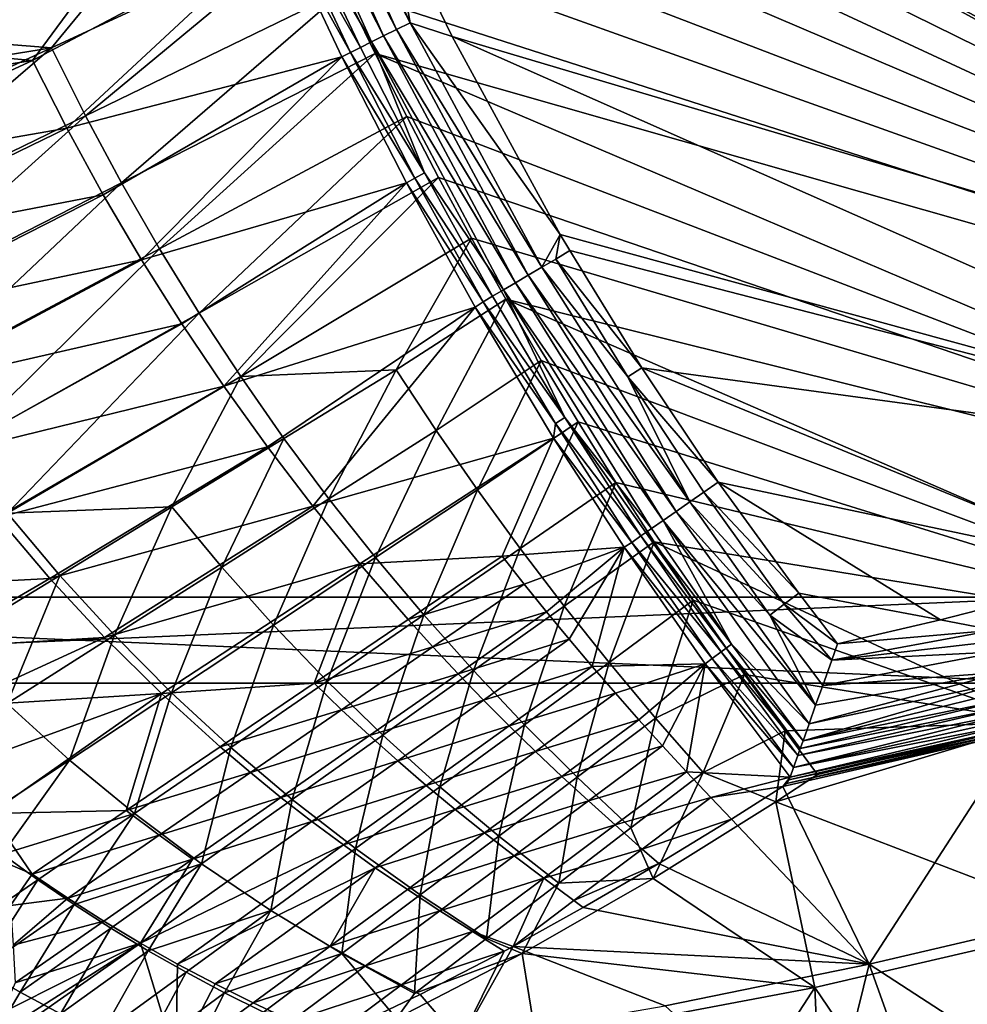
# Model space of a CAD drawing. Header units: metres. Extents: x 0 to 1501, y -1015 to 0.
# Tile 9 of 107: x 297 to 517, y -893 to -665. Entities that reach past the tile are written whole.
import ezdxf

# ---------------------------------------------------------------- set-up
doc = ezdxf.new("R2010")
doc.units = ezdxf.units.M

msp = doc.modelspace()

# ---------------------------------------------------------------- linework, layer by layer
at = {"layer": 'None'}
for points in [[(481.171814, -245.016495, -406), (542.608215, -218.322891, -406), (719.086121, -769.217773, -406)], [(328.518768, -550.732056, -406), (481.171814, -245.016495, -406), (719.086121, -769.217773, -406)], [(533.07843, -253.404587, -403), (490.425323, -272.33667, -403), (681.053406, -752.77417, -403)], [(490.425323, -272.33667, -403), (356.401245, -576.011963, -403), (681.053406, -752.77417, -403)], [(719.086121, -769.217773, -406), (334.068481, -566.412903, -406), (328.518768, -550.732056, -406)], [(340.072449, -582.551208, -406), (334.068481, -566.412903, -406), (719.086121, -769.217773, -406)], [(681.053406, -752.77417, -403), (356.401245, -576.011963, -403), (369.067413, -607.883789, -403)], [(352.068939, -612.611084, -406), (340.072449, -582.551208, -406), (719.086121, -769.217773, -406)], [(352.068939, -612.611084, -406), (226.27652, -664.989563, -204.799896), (276.673309, -605.598328, -305.692322)], [(384.13916, -666.811157, -400.975464), (357.399384, -607.78302, -401.014252), (354.324463, -609.054321, -399.50116)], [(357.399384, -607.78302, -401.014252), (387.289185, -665.240295, -402.094696), (360.623047, -606.450195, -402.112152)], [(387.289185, -665.240295, -402.094696), (357.399384, -607.78302, -401.014252), (384.13916, -666.811157, -400.975464)], [(387.289185, -665.240295, -402.094696), (382.527771, -638.411255, -403), (360.623047, -606.450195, -402.112152)], [(369.067413, -607.883789, -403), (382.527771, -638.411255, -403), (681.053406, -752.77417, -403)], [(351.442535, -610.245789, -397.594391), (381.137329, -668.308167, -399.43338), (354.324463, -609.054321, -399.50116)], [(351.442535, -610.245789, -397.594391), (361.795929, -641.381042, -395.30423), (378.327728, -669.709351, -397.490875)], [(351.442535, -610.245789, -397.594391), (378.327728, -669.709351, -397.490875), (381.137329, -668.308167, -399.43338)], [(354.324463, -609.054321, -399.50116), (381.137329, -668.308167, -399.43338), (384.13916, -666.811157, -400.975464)], [(303.916168, -671.051086, -305.693878), (226.27652, -664.989563, -204.799896), (352.068939, -612.611084, -406)], [(365.180939, -642.72583, -406), (303.916168, -671.051086, -305.693878), (352.068939, -612.611084, -406)], [(719.086121, -769.217773, -406), (365.180939, -642.72583, -406), (352.068939, -612.611084, -406)], [(344.361847, -613.173279, -389.820526), (217.156387, -649.62146, -195.101532), (224.017654, -667.227783, -195.101532)], [(299.54071, -674.005676, -292.652283), (344.361847, -613.173279, -389.820526), (224.017654, -667.227783, -195.101532)], [(357.432587, -643.367371, -389.770233), (344.361847, -613.173279, -389.820526), (299.54071, -674.005676, -292.652283)], [(387.289185, -665.240295, -402.094696), (397.098663, -668.424438, -403), (382.527771, -638.411255, -403)], [(382.527771, -638.411255, -403), (397.098663, -668.424438, -403), (681.053406, -752.77417, -403)], [(311.861237, -686.869141, -305.68454), (303.916168, -671.051086, -305.693878), (365.180939, -642.72583, -406)], [(372.060974, -657.571045, -406), (311.861237, -686.869141, -305.68454), (365.180939, -642.72583, -406)], [(357.432587, -643.367371, -389.770233), (373.448425, -672.142822, -392.523926), (359.457672, -642.445679, -392.692078)], [(359.457672, -642.445679, -392.692078), (375.751495, -670.994202, -395.176514), (361.795929, -641.381042, -395.30423)], [(359.457672, -642.445679, -392.692078), (373.448425, -672.142822, -392.523926), (375.751495, -670.994202, -395.176514)], [(361.795929, -641.381042, -395.30423), (375.751495, -670.994202, -395.176514), (378.327728, -669.709351, -397.490875)], [(372.060974, -657.571045, -406), (365.180939, -642.72583, -406), (719.086121, -769.217773, -406)], [(307.532349, -689.743835, -292.652283), (357.432587, -643.367371, -389.770233), (299.54071, -674.005676, -292.652283)], [(371.461823, -673.133484, -389.558502), (357.432587, -643.367371, -389.770233), (307.532349, -689.743835, -292.652283)], [(357.432587, -643.367371, -389.770233), (371.461823, -673.133484, -389.558502), (373.448425, -672.142822, -392.523926)], [(320.242065, -702.433899, -305.670898), (311.861237, -686.869141, -305.68454), (372.060974, -657.571045, -406)], [(379.194702, -672.357117, -406), (320.242065, -702.433899, -305.670898), (372.060974, -657.571045, -406)], [(379.194702, -672.357117, -406), (372.060974, -657.571045, -406), (719.086121, -769.217773, -406)], [(233.933868, -682.402283, -204.798431), (226.27652, -664.989563, -204.799896), (303.916168, -671.051086, -305.693878)], [(417.883026, -722.057434, -402.0224), (387.289185, -665.240295, -402.094696), (384.13916, -666.811157, -400.975464)], [(417.883026, -722.057434, -402.0224), (422.203125, -714.41864, -403), (387.289185, -665.240295, -402.094696)], [(422.203125, -714.41864, -403), (397.098663, -668.424438, -403), (387.289185, -665.240295, -402.094696)], [(224.017654, -667.227783, -195.101532), (231.604553, -684.543823, -195.101532), (299.54071, -674.005676, -292.652283)], [(381.137329, -668.308167, -399.43338), (414.74704, -723.911804, -400.814941), (384.13916, -666.811157, -400.975464)], [(384.13916, -666.811157, -400.975464), (414.74704, -723.911804, -400.814941), (417.883026, -722.057434, -402.0224)], [(378.327728, -669.709351, -397.490875), (375.751495, -670.994202, -395.176514), (390.650787, -700.144958, -394.935944)], [(378.327728, -669.709351, -397.490875), (411.770813, -725.671692, -399.153412), (381.137329, -668.308167, -399.43338)], [(390.650787, -700.144958, -394.935944), (409.001556, -727.309204, -397.064026), (378.327728, -669.709351, -397.490875)], [(409.001556, -727.309204, -397.064026), (411.770813, -725.671692, -399.153412), (378.327728, -669.709351, -397.490875)], [(381.137329, -668.308167, -399.43338), (411.770813, -725.671692, -399.153412), (414.74704, -723.911804, -400.814941)], [(681.053406, -752.77417, -403), (397.098663, -668.424438, -403), (628.328674, -770.826782, -403)], [(397.098663, -668.424438, -403), (422.203125, -714.41864, -403), (628.328674, -770.826782, -403)], [(233.933868, -682.402283, -204.798431), (303.916168, -671.051086, -305.693878), (242.272995, -699.507935, -204.792892)], [(303.916168, -671.051086, -305.693878), (251.280014, -716.269653, -204.782913), (242.272995, -699.507935, -204.792892)], [(251.280014, -716.269653, -204.782913), (303.916168, -671.051086, -305.693878), (311.861237, -686.869141, -305.68454)], [(329.05127, -717.727295, -305.65274), (320.242065, -702.433899, -305.670898), (379.194702, -672.357117, -406)], [(386.535706, -686.987732, -406), (329.05127, -717.727295, -305.65274), (379.194702, -672.357117, -406)], [(373.448425, -672.142822, -392.523926), (371.461823, -673.133484, -389.558502), (388.384796, -701.377563, -392.207672)], [(375.751495, -670.994202, -395.176514), (373.448425, -672.142822, -392.523926), (390.650787, -700.144958, -394.935944)], [(390.650787, -700.144958, -394.935944), (373.448425, -672.142822, -392.523926), (388.384796, -701.377563, -392.207672)], [(386.535706, -686.987732, -406), (379.194702, -672.357117, -406), (658.044983, -791.21698, -406)], [(379.194702, -672.357117, -406), (719.086121, -769.217773, -406), (658.044983, -791.21698, -406)], [(231.604553, -684.543823, -195.101532), (239.903915, -701.529968, -195.101532), (299.54071, -674.005676, -292.652283)], [(299.54071, -674.005676, -292.652283), (239.903915, -701.529968, -195.101532), (307.532349, -689.743835, -292.652283)], [(315.983887, -705.19873, -292.652283), (371.461823, -673.133484, -389.558502), (307.532349, -689.743835, -292.652283)], [(371.461823, -673.133484, -389.558502), (315.983887, -705.19873, -292.652283), (324.883148, -720.350525, -292.652283)], [(386.440582, -702.434998, -389.17395), (371.461823, -673.133484, -389.558502), (324.883148, -720.350525, -292.652283)], [(388.384796, -701.377563, -392.207672), (371.461823, -673.133484, -389.558502), (386.440582, -702.434998, -389.17395)], [(260.941101, -732.650513, -204.768143), (251.280014, -716.269653, -204.782913), (311.861237, -686.869141, -305.68454)], [(260.941101, -732.650513, -204.768143), (311.861237, -686.869141, -305.68454), (320.242065, -702.433899, -305.670898)], [(338.281342, -732.731079, -305.629791), (329.05127, -717.727295, -305.65274), (386.535706, -686.987732, -406)], [(393.928131, -701.174194, -406), (338.281342, -732.731079, -305.629791), (386.535706, -686.987732, -406)], [(658.044983, -791.21698, -406), (393.928131, -701.174194, -406), (386.535706, -686.987732, -406)], [(239.903915, -701.529968, -195.101532), (248.899948, -718.146973, -195.101532), (307.532349, -689.743835, -292.652283)], [(307.532349, -689.743835, -292.652283), (248.899948, -718.146973, -195.101532), (315.983887, -705.19873, -292.652283)], [(347.924866, -747.427185, -305.601837), (338.281342, -732.731079, -305.629791), (393.928131, -701.174194, -406)], [(401.564972, -715.302673, -406), (347.924866, -747.427185, -305.601837), (393.928131, -701.174194, -406)], [(388.384796, -701.377563, -392.207672), (386.440582, -702.434998, -389.17395), (404.257477, -730.114441, -391.740417)], [(406.483032, -728.798462, -394.580017), (390.650787, -700.144958, -394.935944), (388.384796, -701.377563, -392.207672)], [(404.257477, -730.114441, -391.740417), (406.483032, -728.798462, -394.580017), (388.384796, -701.377563, -392.207672)], [(390.650787, -700.144958, -394.935944), (406.483032, -728.798462, -394.580017), (409.001556, -727.309204, -397.064026)], [(401.564972, -715.302673, -406), (393.928131, -701.174194, -406), (658.044983, -791.21698, -406)], [(271.242432, -748.613708, -204.748199), (260.941101, -732.650513, -204.768143), (320.242065, -702.433899, -305.670898)], [(320.242065, -702.433899, -305.670898), (329.05127, -717.727295, -305.65274), (271.242432, -748.613708, -204.748199)], [(386.440582, -702.434998, -389.17395), (324.883148, -720.350525, -292.652283), (334.216766, -735.180298, -292.652283)], [(343.970093, -749.670227, -292.652283), (386.440582, -702.434998, -389.17395), (334.216766, -735.180298, -292.652283)], [(402.392731, -731.283325, -388.599091), (386.440582, -702.434998, -389.17395), (343.970093, -749.670227, -292.652283)], [(386.440582, -702.434998, -389.17395), (402.392731, -731.283325, -388.599091), (404.257477, -730.114441, -391.740417)], [(315.983887, -705.19873, -292.652283), (248.899948, -718.146973, -195.101532), (258.574066, -734.356445, -195.101532)], [(324.883148, -720.350525, -292.652283), (315.983887, -705.19873, -292.652283), (258.574066, -734.356445, -195.101532)], [(384.034698, -745.867004, -356.022339), (347.924866, -747.427185, -305.601837), (401.564972, -715.302673, -406)], [(409.506348, -729.472778, -406), (384.034698, -745.867004, -356.022339), (401.564972, -715.302673, -406)], [(409.506348, -729.472778, -406), (401.564972, -715.302673, -406), (658.044983, -791.21698, -406)], [(421.128143, -720.13855, -402.754303), (422.203125, -714.41864, -403), (417.883026, -722.057434, -402.0224)], [(424.421448, -718.191345, -403), (422.203125, -714.41864, -403), (421.128143, -720.13855, -402.754303)], [(628.328674, -770.826782, -403), (422.203125, -714.41864, -403), (424.421448, -718.191345, -403)], [(329.05127, -717.727295, -305.65274), (282.170135, -764.122375, -204.722733), (271.242432, -748.613708, -204.748199)], [(329.05127, -717.727295, -305.65274), (338.281342, -732.731079, -305.629791), (282.170135, -764.122375, -204.722733)], [(441.180847, -745.389282, -403), (424.421448, -718.191345, -403), (421.128143, -720.13855, -402.754303)], [(424.421448, -718.191345, -403), (441.180847, -745.389282, -403), (628.328674, -770.826782, -403)], [(324.883148, -720.350525, -292.652283), (258.574066, -734.356445, -195.101532), (268.904999, -750.12085, -195.101532)], [(334.216766, -735.180298, -292.652283), (324.883148, -720.350525, -292.652283), (268.904999, -750.12085, -195.101532)], [(437.876465, -747.533142, -402.739563), (421.128143, -720.13855, -402.754303), (417.883026, -722.057434, -402.0224)], [(441.180847, -745.389282, -403), (421.128143, -720.13855, -402.754303), (437.876465, -747.533142, -402.739563)], [(414.74704, -723.911804, -400.814941), (452.287445, -776.574219, -401.887024), (417.883026, -722.057434, -402.0224)], [(417.883026, -722.057434, -402.0224), (452.287445, -776.574219, -401.887024), (437.876465, -747.533142, -402.739563)], [(411.770813, -725.671692, -399.153412), (449.118958, -778.778809, -400.514557), (414.74704, -723.911804, -400.814941)], [(449.118958, -778.778809, -400.514557), (452.287445, -776.574219, -401.887024), (414.74704, -723.911804, -400.814941)], [(406.483032, -728.798462, -394.580017), (423.241119, -756.919922, -394.101196), (409.001556, -727.309204, -397.064026)], [(409.001556, -727.309204, -397.064026), (446.13504, -780.854919, -398.630585), (411.770813, -725.671692, -399.153412)], [(423.241119, -756.919922, -394.101196), (443.389648, -782.765137, -396.26889), (409.001556, -727.309204, -397.064026)], [(443.389648, -782.765137, -396.26889), (446.13504, -780.854919, -398.630585), (409.001556, -727.309204, -397.064026)], [(446.13504, -780.854919, -398.630585), (449.118958, -778.778809, -400.514557), (411.770813, -725.671692, -399.153412)], [(393.345764, -759.942383, -355.984833), (384.034698, -745.867004, -356.022339), (409.506348, -729.472778, -406)], [(417.760834, -743.682678, -406), (393.345764, -759.942383, -355.984833), (409.506348, -729.472778, -406)], [(423.241119, -756.919922, -394.101196), (406.483032, -728.798462, -394.580017), (404.257477, -730.114441, -391.740417)], [(417.760834, -743.682678, -406), (409.506348, -729.472778, -406), (596.305847, -810.727783, -406)], [(409.506348, -729.472778, -406), (658.044983, -791.21698, -406), (596.305847, -810.727783, -406)], [(354.127289, -763.803467, -292.652283), (402.392731, -731.283325, -388.599091), (343.970093, -749.670227, -292.652283)], [(402.392731, -731.283325, -388.599091), (354.127289, -763.803467, -292.652283), (364.671448, -777.564331, -292.652283)], [(420.63681, -761.74469, -387.743011), (402.392731, -731.283325, -388.599091), (364.671448, -777.564331, -292.652283)], [(404.257477, -730.114441, -391.740417), (402.392731, -731.283325, -388.599091), (421.061615, -758.317932, -391.112915)], [(402.392731, -731.283325, -388.599091), (420.63681, -761.74469, -387.743011), (421.061615, -758.317932, -391.112915)], [(421.061615, -758.317932, -391.112915), (423.241119, -756.919922, -394.101196), (404.257477, -730.114441, -391.740417)], [(338.281342, -732.731079, -305.629791), (293.710358, -779.139526, -204.691376), (282.170135, -764.122375, -204.722733)], [(338.281342, -732.731079, -305.629791), (347.924866, -747.427185, -305.601837), (293.710358, -779.139526, -204.691376)], [(268.904999, -750.12085, -195.101532), (279.868652, -765.403992, -195.101532), (334.216766, -735.180298, -292.652283)], [(279.868652, -765.403992, -195.101532), (343.970093, -749.670227, -292.652283), (334.216766, -735.180298, -292.652283)], [(402.958344, -773.782288, -355.94162), (393.345764, -759.942383, -355.984833), (417.760834, -743.682678, -406)], [(426.337372, -757.930542, -406), (402.958344, -773.782288, -355.94162), (417.760834, -743.682678, -406)], [(596.305847, -810.727783, -406), (426.337372, -757.930542, -406), (417.760834, -743.682678, -406)], [(458.932739, -771.950195, -403), (441.180847, -745.389282, -403), (437.876465, -747.533142, -402.739563)], [(441.180847, -745.389282, -403), (555.613464, -792.425903, -403), (628.328674, -770.826782, -403)], [(441.180847, -745.389282, -403), (458.932739, -771.950195, -403), (555.613464, -792.425903, -403)], [(347.924866, -747.427185, -305.601837), (331.91275, -777.717651, -255.112183), (293.710358, -779.139526, -204.691376)], [(357.974365, -761.797485, -305.568573), (331.91275, -777.717651, -255.112183), (347.924866, -747.427185, -305.601837)], [(384.034698, -745.867004, -356.022339), (357.974365, -761.797485, -305.568573), (347.924866, -747.427185, -305.601837)], [(368.421387, -775.824951, -305.529755), (357.974365, -761.797485, -305.568573), (384.034698, -745.867004, -356.022339)], [(393.345764, -759.942383, -355.984833), (368.421387, -775.824951, -305.529755), (384.034698, -745.867004, -356.022339)], [(452.287445, -776.574219, -401.887024), (455.582275, -774.281738, -402.720062), (437.876465, -747.533142, -402.739563)], [(437.876465, -747.533142, -402.739563), (455.582275, -774.281738, -402.720062), (458.932739, -771.950195, -403)], [(279.868652, -765.403992, -195.101532), (291.438324, -780.171265, -195.101532), (343.970093, -749.670227, -292.652283)], [(291.438324, -780.171265, -195.101532), (354.127289, -763.803467, -292.652283), (343.970093, -749.670227, -292.652283)], [(440.93222, -784.474976, -393.472351), (423.241119, -756.919922, -394.101196), (421.061615, -758.317932, -391.112915)], [(440.93222, -784.474976, -393.472351), (442.121918, -783.647156, -394.92215), (423.241119, -756.919922, -394.101196)], [(442.121918, -783.647156, -394.92215), (443.389648, -782.765137, -396.26889), (423.241119, -756.919922, -394.101196)], [(412.868256, -787.385681, -355.892303), (402.958344, -773.782288, -355.94162), (426.337372, -757.930542, -406)], [(435.138428, -772.045593, -406), (412.868256, -787.385681, -355.892303), (426.337372, -757.930542, -406)], [(421.061615, -758.317932, -391.112915), (420.63681, -761.74469, -387.743011), (438.809906, -785.951599, -390.291046)], [(438.809906, -785.951599, -390.291046), (440.93222, -784.474976, -393.472351), (421.061615, -758.317932, -391.112915)], [(435.138428, -772.045593, -406), (426.337372, -757.930542, -406), (596.305847, -810.727783, -406)], [(379.252289, -789.498962, -305.485077), (368.421387, -775.824951, -305.529755), (393.345764, -759.942383, -355.984833)], [(402.958344, -773.782288, -355.94162), (379.252289, -789.498962, -305.485077), (393.345764, -759.942383, -355.984833)], [(354.127289, -763.803467, -292.652283), (291.438324, -780.171265, -195.101532), (303.584778, -794.389954, -195.101532)], [(364.671448, -777.564331, -292.652283), (354.127289, -763.803467, -292.652283), (303.584778, -794.389954, -195.101532)], [(331.91275, -777.717651, -255.112183), (357.974365, -761.797485, -305.568573), (343.49646, -791.695129, -255.071091)], [(343.49646, -791.695129, -255.071091), (357.974365, -761.797485, -305.568573), (368.421387, -775.824951, -305.529755)], [(364.671448, -777.564331, -292.652283), (375.584473, -790.938293, -292.652283), (420.63681, -761.74469, -387.743011)], [(375.584473, -790.938293, -292.652283), (408.692596, -789.138367, -341.427673), (420.63681, -761.74469, -387.743011)], [(420.63681, -761.74469, -387.743011), (408.692596, -789.138367, -341.427673), (437.020325, -787.098755, -386.797882)], [(420.63681, -761.74469, -387.743011), (437.020325, -787.098755, -386.797882), (438.809906, -785.951599, -390.291046)], [(423.071259, -800.751282, -355.836395), (412.868256, -787.385681, -355.892303), (435.138428, -772.045593, -406)], [(444.021667, -785.810974, -406), (423.071259, -800.751282, -355.836395), (435.138428, -772.045593, -406)], [(444.021667, -785.810974, -406), (435.138428, -772.045593, -406), (596.305847, -810.727783, -406)], [(455.582275, -774.281738, -402.720062), (477.644165, -797.78186, -403), (458.932739, -771.950195, -403)], [(458.932739, -771.950195, -403), (510.572693, -803.949707, -403), (555.613464, -792.425903, -403)], [(458.932739, -771.950195, -403), (477.644165, -797.78186, -403), (510.572693, -803.949707, -403)], [(390.451965, -802.810669, -305.434174), (379.252289, -789.498962, -305.485077), (402.958344, -773.782288, -355.94162)], [(412.868256, -787.385681, -355.892303), (390.451965, -802.810669, -305.434174), (402.958344, -773.782288, -355.94162)], [(455.582275, -774.281738, -402.720062), (452.287445, -776.574219, -401.887024), (474.24353, -800.345886, -402.695038)], [(455.582275, -774.281738, -402.720062), (474.24353, -800.345886, -402.695038), (477.644165, -797.78186, -403)], [(331.91275, -777.717651, -255.112183), (305.849304, -793.628357, -204.653778), (293.710358, -779.139526, -204.691376)], [(303.584778, -794.389954, -195.101532), (316.276306, -808.029358, -195.101532), (364.671448, -777.564331, -292.652283)], [(305.849304, -793.628357, -204.653778), (331.91275, -777.717651, -255.112183), (318.569885, -807.553711, -204.609634)], [(316.276306, -808.029358, -195.101532), (375.584473, -790.938293, -292.652283), (364.671448, -777.564331, -292.652283)], [(331.91275, -777.717651, -255.112183), (343.49646, -791.695129, -255.071091), (318.569885, -807.553711, -204.609634)], [(355.546631, -805.200989, -255.023865), (343.49646, -791.695129, -255.071091), (368.421387, -775.824951, -305.529755)], [(379.252289, -789.498962, -305.485077), (355.546631, -805.200989, -255.023865), (368.421387, -775.824951, -305.529755)], [(452.287445, -776.574219, -401.887024), (449.118958, -778.778809, -400.514557), (470.904785, -802.863464, -401.788177)], [(452.287445, -776.574219, -401.887024), (470.904785, -802.863464, -401.788177), (474.24353, -800.345886, -402.695038)], [(293.710358, -779.139526, -204.691376), (305.849304, -793.628357, -204.653778), (279.783539, -809.530334, -154.193802)], [(481.551575, -823.794189, -400.110687), (449.118958, -778.778809, -400.514557), (446.13504, -780.854919, -398.630585)], [(449.118958, -778.778809, -400.514557), (481.551575, -823.794189, -400.110687), (470.904785, -802.863464, -401.788177)], [(303.584778, -794.389954, -195.101532), (291.438324, -780.171265, -195.101532), (269.719635, -796.120117, -151.167831)], [(461.97702, -809.595581, -395.692902), (446.13504, -780.854919, -398.630585), (443.389648, -782.765137, -396.26889)], [(480.013763, -828.118347, -397.893463), (446.13504, -780.854919, -398.630585), (461.97702, -809.595581, -395.692902)], [(480.013763, -828.118347, -397.893463), (481.551575, -823.794189, -400.110687), (446.13504, -780.854919, -398.630585)], [(459.560211, -811.41803, -392.673096), (440.93222, -784.474976, -393.472351), (438.809906, -785.951599, -390.291046)], [(460.72583, -810.539063, -394.237427), (442.121918, -783.647156, -394.92215), (440.93222, -784.474976, -393.472351)], [(459.560211, -811.41803, -392.673096), (460.72583, -810.539063, -394.237427), (440.93222, -784.474976, -393.472351)], [(461.97702, -809.595581, -395.692902), (443.389648, -782.765137, -396.26889), (442.121918, -783.647156, -394.92215)], [(460.72583, -810.539063, -394.237427), (461.97702, -809.595581, -395.692902), (442.121918, -783.647156, -394.92215)], [(433.56311, -813.878052, -355.773499), (423.071259, -800.751282, -355.836395), (444.021667, -785.810974, -406)], [(453.085236, -799.392639, -406), (433.56311, -813.878052, -355.773499), (444.021667, -785.810974, -406)], [(438.809906, -785.951599, -390.291046), (437.020325, -787.098755, -386.797882), (457.510193, -812.963806, -389.250214)], [(457.510193, -812.963806, -389.250214), (459.560211, -811.41803, -392.673096), (438.809906, -785.951599, -390.291046)], [(453.085236, -799.392639, -406), (444.021667, -785.810974, -406), (534.056763, -827.713196, -406)], [(444.021667, -785.810974, -406), (596.305847, -810.727783, -406), (534.056763, -827.713196, -406)], [(408.692596, -789.138367, -341.427673), (375.584473, -790.938293, -292.652283), (386.847382, -803.912109, -292.652283)], [(413.824554, -795.660767, -341.427673), (408.692596, -789.138367, -341.427673), (386.847382, -803.912109, -292.652283)], [(402.005249, -815.751221, -305.37674), (390.451965, -802.810669, -305.434174), (412.868256, -787.385681, -355.892303)], [(423.071259, -800.751282, -355.836395), (402.005249, -815.751221, -305.37674), (412.868256, -787.385681, -355.892303)], [(408.692596, -789.138367, -341.427673), (413.824554, -795.660767, -341.427673), (437.020325, -787.098755, -386.797882)], [(437.020325, -787.098755, -386.797882), (413.824554, -795.660767, -341.427673), (419.024109, -802.109924, -341.427673)], [(419.024109, -802.109924, -341.427673), (424.289856, -808.485046, -341.427673), (437.020325, -787.098755, -386.797882)], [(424.289856, -808.485046, -341.427673), (429.6203, -814.785522, -341.427673), (437.020325, -787.098755, -386.797882)], [(437.020325, -787.098755, -386.797882), (429.6203, -814.785522, -341.427673), (455.87207, -814.200684, -385.506104)], [(437.020325, -787.098755, -386.797882), (455.87207, -814.200684, -385.506104), (457.510193, -812.963806, -389.250214)], [(316.276306, -808.029358, -195.101532), (329.478973, -821.061157, -195.101532), (375.584473, -790.938293, -292.652283)], [(329.478973, -821.061157, -195.101532), (365.002167, -818.685791, -243.876907), (375.584473, -790.938293, -292.652283)], [(368.03714, -818.21875, -254.970352), (355.546631, -805.200989, -255.023865), (379.252289, -789.498962, -305.485077)], [(375.584473, -790.938293, -292.652283), (365.002167, -818.685791, -243.876907), (386.847382, -803.912109, -292.652283)], [(390.451965, -802.810669, -305.434174), (368.03714, -818.21875, -254.970352), (379.252289, -789.498962, -305.485077)], [(305.849304, -793.628357, -204.653778), (293.640778, -823.401428, -154.146057), (279.783539, -809.530334, -154.193802)], [(305.849304, -793.628357, -204.653778), (318.569885, -807.553711, -204.609634), (293.640778, -823.401428, -154.146057)], [(318.569885, -807.553711, -204.609634), (343.49646, -791.695129, -255.071091), (331.83963, -820.889038, -204.559006)], [(343.49646, -791.695129, -255.071091), (355.546631, -805.200989, -255.023865), (331.83963, -820.889038, -204.559006)], [(555.613464, -792.425903, -403), (510.572693, -803.949707, -403), (523.050781, -806.386047, -402.52005)], [(269.719635, -796.120117, -151.167831), (275.843658, -810.469421, -142.357117), (303.584778, -794.389954, -195.101532)], [(275.843658, -810.469421, -142.357117), (316.276306, -808.029358, -195.101532), (303.584778, -794.389954, -195.101532)], [(386.847382, -803.912109, -292.652283), (392.603851, -810.245117, -292.652283), (413.824554, -795.660767, -341.427673)], [(413.824554, -795.660767, -341.427673), (392.603851, -810.245117, -292.652283), (419.024109, -802.109924, -341.427673)], [(474.24353, -800.345886, -402.695038), (486.649261, -809.507324, -403), (477.644165, -797.78186, -403)], [(477.644165, -797.78186, -403), (486.649261, -809.507324, -403), (510.572693, -803.949707, -403)], [(444.3396, -826.764832, -355.703186), (433.56311, -813.878052, -355.773499), (453.085236, -799.392639, -406)], [(465.045532, -816.652161, -406), (444.3396, -826.764832, -355.703186), (453.085236, -799.392639, -406)], [(534.056763, -827.713196, -406), (465.045532, -816.652161, -406), (453.085236, -799.392639, -406)], [(470.904785, -802.863464, -401.788177), (485.283752, -813.327332, -402.803253), (474.24353, -800.345886, -402.695038)], [(485.283752, -813.327332, -402.803253), (486.649261, -809.507324, -403), (474.24353, -800.345886, -402.695038)], [(368.03714, -818.21875, -254.970352), (390.451965, -802.810669, -305.434174), (380.941803, -830.731934, -254.910431)], [(380.941803, -830.731934, -254.910431), (390.451965, -802.810669, -305.434174), (402.005249, -815.751221, -305.37674)], [(392.603851, -810.245117, -292.652283), (398.440277, -816.473694, -292.652283), (419.024109, -802.109924, -341.427673)], [(398.440277, -816.473694, -292.652283), (424.289856, -808.485046, -341.427673), (419.024109, -802.109924, -341.427673)], [(413.897034, -828.311707, -305.312439), (402.005249, -815.751221, -305.37674), (423.071259, -800.751282, -355.836395)], [(433.56311, -813.878052, -355.773499), (413.897034, -828.311707, -305.312439), (423.071259, -800.751282, -355.836395)], [(481.551575, -823.794189, -400.110687), (483.195313, -819.179565, -401.713379), (470.904785, -802.863464, -401.788177)], [(470.904785, -802.863464, -401.788177), (483.195313, -819.179565, -401.713379), (485.283752, -813.327332, -402.803253)], [(365.002167, -818.685791, -243.876907), (392.603851, -810.245117, -292.652283), (386.847382, -803.912109, -292.652283)], [(510.572693, -803.949707, -403), (486.649261, -809.507324, -403), (523.050781, -806.386047, -402.52005)], [(331.83963, -820.889038, -204.559006), (355.546631, -805.200989, -255.023865), (345.621307, -833.610352, -204.502029)], [(355.546631, -805.200989, -255.023865), (368.03714, -818.21875, -254.970352), (345.621307, -833.610352, -204.502029)], [(523.050781, -806.386047, -402.52005), (485.283752, -813.327332, -402.803253), (523.68158, -808.929077, -401.92572)], [(523.050781, -806.386047, -402.52005), (486.649261, -809.507324, -403), (485.283752, -813.327332, -402.803253)], [(275.843658, -810.469421, -142.357117), (281.291138, -824.091736, -132.17038), (316.276306, -808.029358, -195.101532)], [(281.291138, -824.091736, -132.17038), (329.478973, -821.061157, -195.101532), (316.276306, -808.029358, -195.101532)], [(318.569885, -807.553711, -204.609634), (308.129822, -836.563843, -154.091415), (293.640778, -823.401428, -154.146057)], [(331.83963, -820.889038, -204.559006), (308.129822, -836.563843, -154.091415), (318.569885, -807.553711, -204.609634)], [(424.289856, -808.485046, -341.427673), (398.440277, -816.473694, -292.652283), (404.354034, -822.596497, -292.652283)], [(429.6203, -814.785522, -341.427673), (424.289856, -808.485046, -341.427673), (404.354034, -822.596497, -292.652283)], [(478.621521, -832.038757, -395.107666), (461.97702, -809.595581, -395.692902), (460.72583, -810.539063, -394.237427)], [(478.621521, -832.038757, -395.107666), (480.013763, -828.118347, -397.893463), (461.97702, -809.595581, -395.692902)], [(523.68158, -808.929077, -401.92572), (485.283752, -813.327332, -402.803253), (524.29718, -811.410828, -401.100159)], [(365.002167, -818.685791, -243.876907), (371.383148, -824.829468, -243.876907), (392.603851, -810.245117, -292.652283)], [(371.383148, -824.829468, -243.876907), (398.440277, -816.473694, -292.652283), (392.603851, -810.245117, -292.652283)], [(477.406952, -835.463318, -391.80896), (459.560211, -811.41803, -392.673096), (457.510193, -812.963806, -389.250214)], [(477.989746, -833.819519, -393.517365), (460.72583, -810.539063, -394.237427), (459.560211, -811.41803, -392.673096)], [(477.406952, -835.463318, -391.80896), (477.989746, -833.819519, -393.517365), (459.560211, -811.41803, -392.673096)], [(477.989746, -833.819519, -393.517365), (478.621521, -832.038757, -395.107666), (460.72583, -810.539063, -394.237427)], [(524.29718, -811.410828, -401.100159), (483.195313, -819.179565, -401.713379), (525.461121, -816.103027, -398.780426)], [(524.29718, -811.410828, -401.100159), (485.283752, -813.327332, -402.803253), (483.195313, -819.179565, -401.713379)], [(426.112122, -840.483276, -305.240936), (413.897034, -828.311707, -305.312439), (433.56311, -813.878052, -355.773499)], [(444.3396, -826.764832, -355.703186), (426.112122, -840.483276, -305.240936), (433.56311, -813.878052, -355.773499)], [(429.6203, -814.785522, -341.427673), (435.013916, -821.010681, -341.427673), (455.87207, -814.200684, -385.506104)], [(455.87207, -814.200684, -385.506104), (435.013916, -821.010681, -341.427673), (440.469238, -827.15979, -341.427673)], [(455.87207, -814.200684, -385.506104), (440.469238, -827.15979, -341.427673), (445.984619, -833.232361, -341.427673)], [(445.984619, -833.232361, -341.427673), (451.552643, -839.247375, -341.427673), (455.87207, -814.200684, -385.506104)], [(451.552643, -839.247375, -341.427673), (475.626251, -840.491394, -383.986176), (455.87207, -814.200684, -385.506104)], [(457.510193, -812.963806, -389.250214), (455.87207, -814.200684, -385.506104), (476.407715, -838.283752, -388.104797)], [(455.87207, -814.200684, -385.506104), (475.626251, -840.491394, -383.986176), (476.407715, -838.283752, -388.104797)], [(476.407715, -838.283752, -388.104797), (477.406952, -835.463318, -391.80896), (457.510193, -812.963806, -389.250214)], [(371.383148, -824.829468, -243.876907), (377.856445, -830.837463, -243.876907), (398.440277, -816.473694, -292.652283)], [(398.440277, -816.473694, -292.652283), (377.856445, -830.837463, -243.876907), (404.354034, -822.596497, -292.652283)], [(380.941803, -830.731934, -254.910431), (402.005249, -815.751221, -305.37674), (394.234497, -842.72406, -254.843979)], [(402.005249, -815.751221, -305.37674), (413.897034, -828.311707, -305.312439), (394.234497, -842.72406, -254.843979)], [(429.6203, -814.785522, -341.427673), (404.354034, -822.596497, -292.652283), (410.342529, -828.612244, -292.652283)], [(435.013916, -821.010681, -341.427673), (429.6203, -814.785522, -341.427673), (410.342529, -828.612244, -292.652283)], [(525.461121, -816.103027, -398.780426), (480.013763, -828.118347, -397.893463), (526.000671, -818.278076, -397.307617)], [(481.551575, -823.794189, -400.110687), (480.013763, -828.118347, -397.893463), (525.461121, -816.103027, -398.780426)], [(525.461121, -816.103027, -398.780426), (483.195313, -819.179565, -401.713379), (481.551575, -823.794189, -400.110687)], [(329.478973, -821.061157, -195.101532), (343.156921, -833.459534, -195.101532), (365.002167, -818.685791, -243.876907)], [(343.156921, -833.459534, -195.101532), (371.383148, -824.829468, -243.876907), (365.002167, -818.685791, -243.876907)], [(345.621307, -833.610352, -204.502029), (368.03714, -818.21875, -254.970352), (359.877716, -845.693726, -204.438873)], [(359.877716, -845.693726, -204.438873), (368.03714, -818.21875, -254.970352), (380.941803, -830.731934, -254.910431)], [(455.384186, -839.433838, -355.626373), (444.3396, -826.764832, -355.703186), (465.045532, -816.652161, -406)], [(474.457794, -829.739319, -406), (455.384186, -839.433838, -355.626373), (465.045532, -816.652161, -406)], [(474.457794, -829.739319, -406), (465.045532, -816.652161, -406), (534.056763, -827.713196, -406)], [(478.621521, -832.038757, -395.107666), (526.506287, -820.316467, -395.641296), (526.000671, -818.278076, -397.307617)], [(526.000671, -818.278076, -397.307617), (480.013763, -828.118347, -397.893463), (478.621521, -832.038757, -395.107666)], [(281.291138, -824.091736, -132.17038), (285.967255, -836.935791, -120.715775), (329.478973, -821.061157, -195.101532)], [(285.967255, -836.935791, -120.715775), (289.777008, -848.951111, -108.101692), (329.478973, -821.061157, -195.101532)], [(289.777008, -848.951111, -108.101692), (321.311707, -848.233276, -146.326141), (329.478973, -821.061157, -195.101532)], [(323.202423, -848.986328, -154.03038), (308.129822, -836.563843, -154.091415), (331.83963, -820.889038, -204.559006)], [(321.311707, -848.233276, -146.326141), (343.156921, -833.459534, -195.101532), (329.478973, -821.061157, -195.101532)], [(345.621307, -833.610352, -204.502029), (323.202423, -848.986328, -154.03038), (331.83963, -820.889038, -204.559006)], [(410.342529, -828.612244, -292.652283), (416.403046, -834.519897, -292.652283), (435.013916, -821.010681, -341.427673)], [(435.013916, -821.010681, -341.427673), (416.403046, -834.519897, -292.652283), (440.469238, -827.15979, -341.427673)], [(526.973938, -822.201782, -393.793457), (526.506287, -820.316467, -395.641296), (478.621521, -832.038757, -395.107666)], [(293.640778, -823.401428, -154.146057), (308.129822, -836.563843, -154.091415), (284.41626, -852.226563, -103.621872)], [(404.354034, -822.596497, -292.652283), (377.856445, -830.837463, -243.876907), (384.418243, -836.707886, -243.876907)], [(410.342529, -828.612244, -292.652283), (404.354034, -822.596497, -292.652283), (384.418243, -836.707886, -243.876907)], [(527.400146, -823.920044, -391.779236), (526.973938, -822.201782, -393.793457), (477.989746, -833.819519, -393.517365)], [(477.989746, -833.819519, -393.517365), (526.973938, -822.201782, -393.793457), (478.621521, -832.038757, -395.107666)], [(343.156921, -833.459534, -195.101532), (350.162445, -839.413818, -195.101532), (371.383148, -824.829468, -243.876907)], [(350.162445, -839.413818, -195.101532), (377.856445, -830.837463, -243.876907), (371.383148, -824.829468, -243.876907)], [(528.115234, -826.802673, -387.314758), (527.781677, -825.458069, -389.61441), (476.407715, -838.283752, -388.104797)], [(476.407715, -838.283752, -388.104797), (527.781677, -825.458069, -389.61441), (477.406952, -835.463318, -391.80896)], [(527.781677, -825.458069, -389.61441), (527.400146, -823.920044, -391.779236), (477.406952, -835.463318, -391.80896)], [(477.406952, -835.463318, -391.80896), (527.400146, -823.920044, -391.779236), (477.989746, -833.819519, -393.517365)], [(440.469238, -827.15979, -341.427673), (416.403046, -834.519897, -292.652283), (422.532837, -840.318237, -292.652283)], [(440.469238, -827.15979, -341.427673), (422.532837, -840.318237, -292.652283), (445.984619, -833.232361, -341.427673)], [(438.612457, -852.310852, -305.163513), (426.112122, -840.483276, -305.240936), (444.3396, -826.764832, -355.703186)], [(455.384186, -839.433838, -355.626373), (438.612457, -852.310852, -305.163513), (444.3396, -826.764832, -355.703186)], [(481.987854, -839.911865, -406), (534.056763, -827.713196, -406), (472.331116, -846.230774, -376.380615)], [(534.056763, -827.713196, -406), (545.818115, -874.461914, -63), (472.331116, -846.230774, -376.380615)], [(481.987854, -839.911865, -406), (474.457794, -829.739319, -406), (534.056763, -827.713196, -406)], [(528.627197, -828.866638, -382.385681), (528.397705, -827.941528, -384.897552), (475.626251, -840.491394, -383.986176)], [(528.397705, -827.941528, -384.897552), (476.407715, -838.283752, -388.104797), (475.626251, -840.491394, -383.986176)], [(528.397705, -827.941528, -384.897552), (528.115234, -826.802673, -387.314758), (476.407715, -838.283752, -388.104797)], [(384.418243, -836.707886, -243.876907), (391.064758, -842.438965, -243.876907), (410.342529, -828.612244, -292.652283)], [(391.064758, -842.438965, -243.876907), (416.403046, -834.519897, -292.652283), (410.342529, -828.612244, -292.652283)], [(413.897034, -828.311707, -305.312439), (407.889069, -854.17865, -254.770828), (394.234497, -842.72406, -254.843979)], [(426.112122, -840.483276, -305.240936), (407.889069, -854.17865, -254.770828), (413.897034, -828.311707, -305.312439)], [(472.331116, -846.230774, -376.380615), (455.384186, -839.433838, -355.626373), (474.457794, -829.739319, -406)], [(481.987854, -839.911865, -406), (472.331116, -846.230774, -376.380615), (474.457794, -829.739319, -406)], [(474.745422, -842.009949, -379.803711), (473.960052, -842.677063, -377.175201), (528.947571, -830.042847, -377.175201)], [(528.947571, -830.042847, -377.175201), (473.960052, -842.677063, -377.175201), (493.996246, -883.963135, -60)], [(528.947571, -830.042847, -377.175201), (528.801941, -829.571106, -379.803467), (474.745422, -842.009949, -379.803711)], [(528.801941, -829.571106, -379.803467), (475.344574, -841.141968, -382.386505), (474.745422, -842.009949, -379.803711)], [(528.801941, -829.571106, -379.803467), (528.627197, -828.866638, -382.385681), (475.344574, -841.141968, -382.386505)], [(528.627197, -828.866638, -382.385681), (475.626251, -840.491394, -383.986176), (475.344574, -841.141968, -382.386505)], [(541.085449, -872.958313, -60), (528.947571, -830.042847, -377.175201), (493.996246, -883.963135, -60)], [(377.856445, -830.837463, -243.876907), (350.162445, -839.413818, -195.101532), (357.272583, -845.201233, -195.101532)], [(384.418243, -836.707886, -243.876907), (377.856445, -830.837463, -243.876907), (357.272583, -845.201233, -195.101532)], [(359.877716, -845.693726, -204.438873), (380.941803, -830.731934, -254.910431), (374.571655, -857.115234, -204.369675)], [(380.941803, -830.731934, -254.910431), (394.234497, -842.72406, -254.843979), (374.571655, -857.115234, -204.369675)], [(350.162445, -839.413818, -195.101532), (343.156921, -833.459534, -195.101532), (321.311707, -848.233276, -146.326141)], [(323.202423, -848.986328, -154.03038), (345.621307, -833.610352, -204.502029), (338.810242, -860.637512, -153.963455)], [(338.810242, -860.637512, -153.963455), (345.621307, -833.610352, -204.502029), (359.877716, -845.693726, -204.438873)], [(391.064758, -842.438965, -243.876907), (397.792145, -848.029053, -243.876907), (416.403046, -834.519897, -292.652283)], [(416.403046, -834.519897, -292.652283), (397.792145, -848.029053, -243.876907), (422.532837, -840.318237, -292.652283)], [(422.532837, -840.318237, -292.652283), (428.729187, -846.00647, -292.652283), (445.984619, -833.232361, -341.427673)], [(428.729187, -846.00647, -292.652283), (451.552643, -839.247375, -341.427673), (445.984619, -833.232361, -341.427673)], [(308.129822, -836.563843, -154.091415), (292.51947, -858.397888, -103.589874), (284.41626, -852.226563, -103.621872)], [(308.129822, -836.563843, -154.091415), (323.202423, -848.986328, -154.03038), (292.51947, -858.397888, -103.589874)], [(357.272583, -845.201233, -195.101532), (364.482452, -850.819275, -195.101532), (384.418243, -836.707886, -243.876907)], [(364.482452, -850.819275, -195.101532), (391.064758, -842.438965, -243.876907), (384.418243, -836.707886, -243.876907)], [(350.162445, -839.413818, -195.101532), (321.311707, -848.233276, -146.326141), (328.941742, -853.998169, -146.326141)], [(357.272583, -845.201233, -195.101532), (350.162445, -839.413818, -195.101532), (328.941742, -853.998169, -146.326141)], [(428.729187, -846.00647, -292.652283), (434.978699, -851.618774, -292.652283), (451.552643, -839.247375, -341.427673)], [(434.978699, -851.618774, -292.652283), (457.164154, -845.232849, -341.427673), (451.552643, -839.247375, -341.427673)], [(443.799103, -864.022644, -292.075317), (438.612457, -852.310852, -305.163513), (455.384186, -839.433838, -355.626373)], [(472.331116, -846.230774, -376.380615), (443.799103, -864.022644, -292.075317), (455.384186, -839.433838, -355.626373)], [(451.552643, -839.247375, -341.427673), (457.164154, -845.232849, -341.427673), (475.626251, -840.491394, -383.986176)], [(397.792145, -848.029053, -243.876907), (404.596466, -853.476624, -243.876907), (422.532837, -840.318237, -292.652283)], [(404.596466, -853.476624, -243.876907), (428.729187, -846.00647, -292.652283), (422.532837, -840.318237, -292.652283)], [(421.84552, -865.163574, -254.692932), (407.889069, -854.17865, -254.770828), (426.112122, -840.483276, -305.240936)], [(438.612457, -852.310852, -305.163513), (421.84552, -865.163574, -254.692932), (426.112122, -840.483276, -305.240936)], [(457.164154, -845.232849, -341.427673), (473.960052, -842.677063, -377.175201), (475.626251, -840.491394, -383.986176)], [(473.960052, -842.677063, -377.175201), (475.344574, -841.141968, -382.386505), (475.626251, -840.491394, -383.986176)], [(473.960052, -842.677063, -377.175201), (474.745422, -842.009949, -379.803711), (475.344574, -841.141968, -382.386505)], [(364.482452, -850.819275, -195.101532), (371.787018, -856.265686, -195.101532), (391.064758, -842.438965, -243.876907)], [(371.787018, -856.265686, -195.101532), (397.792145, -848.029053, -243.876907), (391.064758, -842.438965, -243.876907)], [(374.571655, -857.115234, -204.369675), (394.234497, -842.72406, -254.843979), (389.665863, -867.85083, -204.294601)], [(394.234497, -842.72406, -254.843979), (407.889069, -854.17865, -254.770828), (389.665863, -867.85083, -204.294601)], [(461.972015, -850.289856, -341.450928), (473.960052, -842.677063, -377.175201), (457.164154, -845.232849, -341.427673)], [(493.996246, -883.963135, -60), (473.960052, -842.677063, -377.175201), (461.972015, -850.289856, -341.450928)], [(328.941742, -853.998169, -146.326141), (336.688751, -859.565002, -146.326141), (357.272583, -845.201233, -195.101532)], [(336.688751, -859.565002, -146.326141), (364.482452, -850.819275, -195.101532), (357.272583, -845.201233, -195.101532)], [(354.904999, -871.486145, -153.891129), (338.810242, -860.637512, -153.963455), (359.877716, -845.693726, -204.438873)], [(374.571655, -857.115234, -204.369675), (354.904999, -871.486145, -153.891129), (359.877716, -845.693726, -204.438873)], [(404.596466, -853.476624, -243.876907), (411.473724, -858.780579, -243.876907), (428.729187, -846.00647, -292.652283)], [(411.473724, -858.780579, -243.876907), (434.978699, -851.618774, -292.652283), (428.729187, -846.00647, -292.652283)], [(434.978699, -851.618774, -292.652283), (441.265076, -857.205566, -292.652283), (457.164154, -845.232849, -341.427673)], [(441.265076, -857.205566, -292.652283), (461.972015, -850.289856, -341.450928), (457.164154, -845.232849, -341.427673)], [(481.331787, -889.344055, -63), (443.799103, -864.022644, -292.075317), (472.331116, -846.230774, -376.380615)], [(472.331116, -846.230774, -376.380615), (545.818115, -874.461914, -63), (481.331787, -889.344055, -63)], [(299.466461, -863.007019, -97.550766), (321.311707, -848.233276, -146.326141), (289.777008, -848.951111, -108.101692)], [(328.941742, -853.998169, -146.326141), (321.311707, -848.233276, -146.326141), (299.466461, -863.007019, -97.550766)], [(371.787018, -856.265686, -195.101532), (379.181244, -861.538269, -195.101532), (397.792145, -848.029053, -243.876907)], [(379.181244, -861.538269, -195.101532), (404.596466, -853.476624, -243.876907), (397.792145, -848.029053, -243.876907)], [(292.625488, -860.087463, -94.436539), (299.466461, -863.007019, -97.550766), (289.777008, -848.951111, -108.101692)], [(323.202423, -848.986328, -154.03038), (300.779053, -864.3479, -103.556389), (292.51947, -858.397888, -103.589874)], [(300.779053, -864.3479, -103.556389), (323.202423, -848.986328, -154.03038), (309.187531, -870.071777, -103.521523)], [(309.187531, -870.071777, -103.521523), (323.202423, -848.986328, -154.03038), (338.810242, -860.637512, -153.963455)], [(336.688751, -859.565002, -146.326141), (324.61084, -879.042114, -97.550766), (364.482452, -850.819275, -195.101532)], [(324.61084, -879.042114, -97.550766), (371.787018, -856.265686, -195.101532), (364.482452, -850.819275, -195.101532)], [(441.265076, -857.205566, -292.652283), (445.112305, -860.599182, -292.671967), (461.972015, -850.289856, -341.450928)], [(461.972015, -850.289856, -341.450928), (445.112305, -860.599182, -292.671967), (493.996246, -883.963135, -60)], [(411.473724, -858.780579, -243.876907), (418.404755, -863.990234, -243.876907), (434.978699, -851.618774, -292.652283)], [(418.404755, -863.990234, -243.876907), (441.265076, -857.205566, -292.652283), (434.978699, -851.618774, -292.652283)], [(438.612457, -852.310852, -305.163513), (443.799103, -864.022644, -292.075317), (421.84552, -865.163574, -254.692932)], [(299.466461, -863.007019, -97.550766), (307.721039, -868.58252, -97.550766), (328.941742, -853.998169, -146.326141)], [(307.721039, -868.58252, -97.550766), (336.688751, -859.565002, -146.326141), (328.941742, -853.998169, -146.326141)], [(379.181244, -861.538269, -195.101532), (386.660095, -866.635071, -195.101532), (404.596466, -853.476624, -243.876907)], [(386.660095, -866.635071, -195.101532), (411.473724, -858.780579, -243.876907), (404.596466, -853.476624, -243.876907)], [(407.889069, -854.17865, -254.770828), (405.078339, -877.992065, -204.216309), (389.665863, -867.85083, -204.294601)], [(407.889069, -854.17865, -254.770828), (421.84552, -865.163574, -254.692932), (405.078339, -877.992065, -204.216309)], [(324.61084, -879.042114, -97.550766), (333.231476, -883.919128, -97.550766), (371.787018, -856.265686, -195.101532)], [(333.231476, -883.919128, -97.550766), (379.181244, -861.538269, -195.101532), (371.787018, -856.265686, -195.101532)], [(371.438385, -881.500854, -153.813919), (354.904999, -871.486145, -153.891129), (374.571655, -857.115234, -204.369675)], [(389.665863, -867.85083, -204.294601), (371.438385, -881.500854, -153.813919), (374.571655, -857.115234, -204.369675)], [(418.404755, -863.990234, -243.876907), (425.365997, -869.178345, -243.876907), (441.265076, -857.205566, -292.652283)], [(425.365997, -869.178345, -243.876907), (445.112305, -860.599182, -292.671967), (441.265076, -857.205566, -292.652283)], [(292.51947, -858.397888, -103.589874), (300.779053, -864.3479, -103.556389), (278.350128, -879.696594, -53.080967)], [(307.721039, -868.58252, -97.550766), (316.104919, -873.928772, -97.550766), (336.688751, -859.565002, -146.326141)], [(316.104919, -873.928772, -97.550766), (324.61084, -879.042114, -97.550766), (336.688751, -859.565002, -146.326141)], [(386.660095, -866.635071, -195.101532), (394.218262, -871.554688, -195.101532), (411.473724, -858.780579, -243.876907)], [(394.218262, -871.554688, -195.101532), (418.404755, -863.990234, -243.876907), (411.473724, -858.780579, -243.876907)], [(292.625488, -860.087463, -94.436539), (294.417755, -870.294678, -79.829597), (299.466461, -863.007019, -97.550766)], [(317.737518, -875.564758, -103.485374), (309.187531, -870.071777, -103.521523), (338.810242, -860.637512, -153.963455)], [(326.42157, -880.821899, -103.448074), (317.737518, -875.564758, -103.485374), (338.810242, -860.637512, -153.963455)], [(338.810242, -860.637512, -153.963455), (354.904999, -871.486145, -153.891129), (326.42157, -880.821899, -103.448074)], [(333.231476, -883.919128, -97.550766), (341.959473, -888.556702, -97.550766), (379.181244, -861.538269, -195.101532)], [(341.959473, -888.556702, -97.550766), (368.723724, -879.793518, -146.326141), (379.181244, -861.538269, -195.101532)], [(379.181244, -861.538269, -195.101532), (368.723724, -879.793518, -146.326141), (386.660095, -866.635071, -195.101532)], [(427.553253, -870.821472, -243.888077), (445.112305, -860.599182, -292.671967), (425.365997, -869.178345, -243.876907)], [(445.112305, -860.599182, -292.671967), (427.553253, -870.821472, -243.888077), (493.996246, -883.963135, -60)], [(278.350128, -879.696594, -53.080967), (300.779053, -864.3479, -103.556389), (287.426514, -885.219421, -53.043911)], [(287.426514, -885.219421, -53.043911), (300.779053, -864.3479, -103.556389), (309.187531, -870.071777, -103.521523)], [(294.417755, -870.294678, -79.829597), (307.721039, -868.58252, -97.550766), (299.466461, -863.007019, -97.550766)], [(401.830811, -876.361633, -195.101532), (418.404755, -863.990234, -243.876907), (394.218262, -871.554688, -195.101532)], [(401.830811, -876.361633, -195.101532), (411.231476, -879.8349, -200.565277), (418.404755, -863.990234, -243.876907)], [(411.231476, -879.8349, -200.565277), (425.365997, -869.178345, -243.876907), (418.404755, -863.990234, -243.876907)], [(443.799103, -864.022644, -292.075317), (413.356323, -881.447937, -208.365387), (421.84552, -865.163574, -254.692932)], [(413.356323, -881.447937, -208.365387), (443.799103, -864.022644, -292.075317), (481.331787, -889.344055, -63)], [(368.723724, -879.793518, -146.326141), (394.218262, -871.554688, -195.101532), (386.660095, -866.635071, -195.101532)], [(421.84552, -865.163574, -254.692932), (413.356323, -881.447937, -208.365387), (405.078339, -877.992065, -204.216309)], [(294.417755, -870.294678, -79.829597), (295.060822, -879.543823, -64.444405), (307.721039, -868.58252, -97.550766)], [(295.060822, -879.543823, -64.444405), (316.104919, -873.928772, -97.550766), (307.721039, -868.58252, -97.550766)], [(388.306488, -890.797302, -153.735382), (371.438385, -881.500854, -153.813919), (389.665863, -867.85083, -204.294601)], [(405.078339, -877.992065, -204.216309), (388.306488, -890.797302, -153.735382), (389.665863, -867.85083, -204.294601)], [(411.231476, -879.8349, -200.565277), (427.553253, -870.821472, -243.888077), (425.365997, -869.178345, -243.876907)], [(287.426514, -885.219421, -53.043911), (309.187531, -870.071777, -103.521523), (296.658112, -890.477112, -53.005737)], [(309.187531, -870.071777, -103.521523), (317.737518, -875.564758, -103.485374), (296.658112, -890.477112, -53.005737)], [(354.904999, -871.486145, -153.891129), (335.232269, -885.83844, -103.409721), (326.42157, -880.821899, -103.448074)], [(344.162231, -890.609619, -103.37043), (335.232269, -885.83844, -103.409721), (354.904999, -871.486145, -153.891129)], [(354.904999, -871.486145, -153.891129), (371.438385, -881.500854, -153.813919), (344.162231, -890.609619, -103.37043)], [(493.996246, -883.963135, -60), (427.553253, -870.821472, -243.888077), (411.231476, -879.8349, -200.565277)], [(394.218262, -871.554688, -195.101532), (368.723724, -879.793518, -146.326141), (376.96283, -884.328796, -146.326141)], [(401.830811, -876.361633, -195.101532), (394.218262, -871.554688, -195.101532), (376.96283, -884.328796, -146.326141)], [(493.996246, -883.963135, -60), (563.444092, -928.996948, -60), (541.085449, -872.958313, -60)], [(316.104919, -873.928772, -97.550766), (295.060822, -879.543823, -64.444405), (295.521057, -888.292542, -48.775383)], [(316.104919, -873.928772, -97.550766), (295.521057, -888.292542, -48.775383), (324.61084, -879.042114, -97.550766)], [(296.658112, -890.477112, -53.005737), (317.737518, -875.564758, -103.485374), (306.036133, -895.463928, -52.96661)], [(306.036133, -895.463928, -52.96661), (317.737518, -875.564758, -103.485374), (326.42157, -880.821899, -103.448074)], [(481.331787, -889.344055, -63), (545.818115, -874.461914, -63), (509.45929, -930.829407, -63)], [(545.818115, -874.461914, -63), (562.839783, -931.172668, -63), (509.45929, -930.829407, -63)], [(376.96283, -884.328796, -146.326141), (385.256866, -888.733093, -146.326141), (401.830811, -876.361633, -195.101532)], [(385.256866, -888.733093, -146.326141), (409.127441, -880.961853, -195.130005), (401.830811, -876.361633, -195.101532)], [(413.356323, -881.447937, -208.365387), (388.306488, -890.797302, -153.735382), (405.078339, -877.992065, -204.216309)], [(409.127441, -880.961853, -195.130005), (411.231476, -879.8349, -200.565277), (401.830811, -876.361633, -195.101532)], [(284.462341, -907.139709), (332.850952, -906.110413, -48.775383), (324.61084, -879.042114, -97.550766)], [(324.61084, -879.042114, -97.550766), (289.206573, -901.595825, -16.110485), (284.462341, -907.139709)], [(292.540009, -895.184631, -32.336151), (289.206573, -901.595825, -16.110485), (324.61084, -879.042114, -97.550766)], [(295.521057, -888.292542, -48.775383), (292.540009, -895.184631, -32.336151), (324.61084, -879.042114, -97.550766)], [(332.850952, -906.110413, -48.775383), (333.231476, -883.919128, -97.550766), (324.61084, -879.042114, -97.550766)], [(368.723724, -879.793518, -146.326141), (341.959473, -888.556702, -97.550766), (350.787354, -892.951965, -97.550766)], [(376.96283, -884.328796, -146.326141), (368.723724, -879.793518, -146.326141), (350.787354, -892.951965, -97.550766)], [(409.127441, -880.961853, -195.130005), (398.962524, -901.868958, -60), (411.231476, -879.8349, -200.565277)], [(398.962524, -901.868958, -60), (446.608765, -893.602661, -60), (411.231476, -879.8349, -200.565277)], [(411.231476, -879.8349, -200.565277), (446.608765, -893.602661, -60), (493.996246, -883.963135, -60)], [(315.551758, -900.174194, -52.926693), (306.036133, -895.463928, -52.96661), (326.42157, -880.821899, -103.448074)], [(326.42157, -880.821899, -103.448074), (335.232269, -885.83844, -103.409721), (315.551758, -900.174194, -52.926693)], [(371.438385, -881.500854, -153.813919), (353.20401, -895.130554, -103.330307), (344.162231, -890.609619, -103.37043)], [(371.438385, -881.500854, -153.813919), (384.12558, -896.550049, -135.067856), (353.20401, -895.130554, -103.330307)], [(384.12558, -896.550049, -135.067856), (371.438385, -881.500854, -153.813919), (388.306488, -890.797302, -153.735382)], [(413.356323, -881.447937, -208.365387), (384.12558, -896.550049, -135.067856), (388.306488, -890.797302, -153.735382)], [(384.12558, -896.550049, -135.067856), (413.356323, -881.447937, -208.365387), (416.613922, -901.616882, -63)], [(385.256866, -888.733093, -146.326141), (389.60733, -891.035828, -146.379059), (409.127441, -880.961853, -195.130005)], [(409.127441, -880.961853, -195.130005), (389.60733, -891.035828, -146.379059), (398.962524, -901.868958, -60)], [(416.613922, -901.616882, -63), (413.356323, -881.447937, -208.365387), (481.331787, -889.344055, -63)], [(287.426514, -885.219421, -53.043911), (296.658112, -890.477112, -53.005737), (285.302948, -909.683899, -3)], [(341.959473, -888.556702, -97.550766), (333.231476, -883.919128, -97.550766), (332.850952, -906.110413, -48.775383)], [(350.787354, -892.951965, -97.550766), (359.707367, -897.102905, -97.550766), (376.96283, -884.328796, -146.326141)], [(359.707367, -897.102905, -97.550766), (385.256866, -888.733093, -146.326141), (376.96283, -884.328796, -146.326141)], [(483.308502, -927.330078, -60), (493.996246, -883.963135, -60), (446.608765, -893.602661, -60)], [(483.308502, -927.330078, -60), (509.999939, -928.678955, -60), (493.996246, -883.963135, -60)], [(509.999939, -928.678955, -60), (563.444092, -928.996948, -60), (493.996246, -883.963135, -60)], [(335.232269, -885.83844, -103.409721), (325.196228, -904.602234, -52.886147), (315.551758, -900.174194, -52.926693)], [(325.196228, -904.602234, -52.886147), (335.232269, -885.83844, -103.409721), (344.162231, -890.609619, -103.37043)], [(350.787354, -892.951965, -97.550766), (341.959473, -888.556702, -97.550766), (332.850952, -906.110413, -48.775383)], [(359.707367, -897.102905, -97.550766), (368.938446, -900.915771, -98.30587), (385.256866, -888.733093, -146.326141)], [(368.938446, -900.915771, -98.30587), (389.60733, -891.035828, -146.379059), (385.256866, -888.733093, -146.326141)], [(481.331787, -889.344055, -63), (456.721436, -927.385986, -63), (416.613922, -901.616882, -63)], [(483.131989, -929.497559, -63), (456.721436, -927.385986, -63), (481.331787, -889.344055, -63)], [(509.45929, -930.829407, -63), (483.131989, -929.497559, -63), (481.331787, -889.344055, -63)], [(285.302948, -909.683899, -3), (296.658112, -890.477112, -53.005737), (306.036133, -895.463928, -52.96661)], [(334.960693, -908.742371, -52.845142), (325.196228, -904.602234, -52.886147), (344.162231, -890.609619, -103.37043)], [(344.162231, -890.609619, -103.37043), (353.20401, -895.130554, -103.330307), (334.960693, -908.742371, -52.845142)], [(389.60733, -891.035828, -146.379059), (368.938446, -900.915771, -98.30587), (398.962524, -901.868958, -60)], [(359.707367, -897.102905, -97.550766), (350.787354, -892.951965, -97.550766), (332.850952, -906.110413, -48.775383)]]:
    msp.add_3dface(points, dxfattribs=at)
at = {"layer": 'None0'}
for points in [[(80.000198, -798.689636, -410), (80.000198, -818.689636, -410), (540.000183, -818.689636, -410)], [(80.000198, -798.689636, -410), (540.000183, -818.689636, -410), (540.000183, -798.689636, -410)], [(540.000183, -798.689636, -410), (540.000183, -798.689636, -430), (80.000198, -798.689636, -410)], [(540.000183, -798.689636, -430), (80.000198, -798.689636, -430), (80.000198, -798.689636, -410)], [(540.000183, -818.689636, -430), (80.000198, -818.689636, -430), (540.000183, -798.689636, -430)], [(80.000198, -818.689636, -430), (80.000198, -798.689636, -430), (540.000183, -798.689636, -430)], [(80.000198, -818.689636, -430), (540.000183, -818.689636, -430), (80.000198, -818.689636, -410)], [(540.000183, -818.689636, -430), (540.000183, -818.689636, -410), (80.000198, -818.689636, -410)]]:
    msp.add_3dface(points, dxfattribs=at)

doc.saveas('drawing.dxf')
